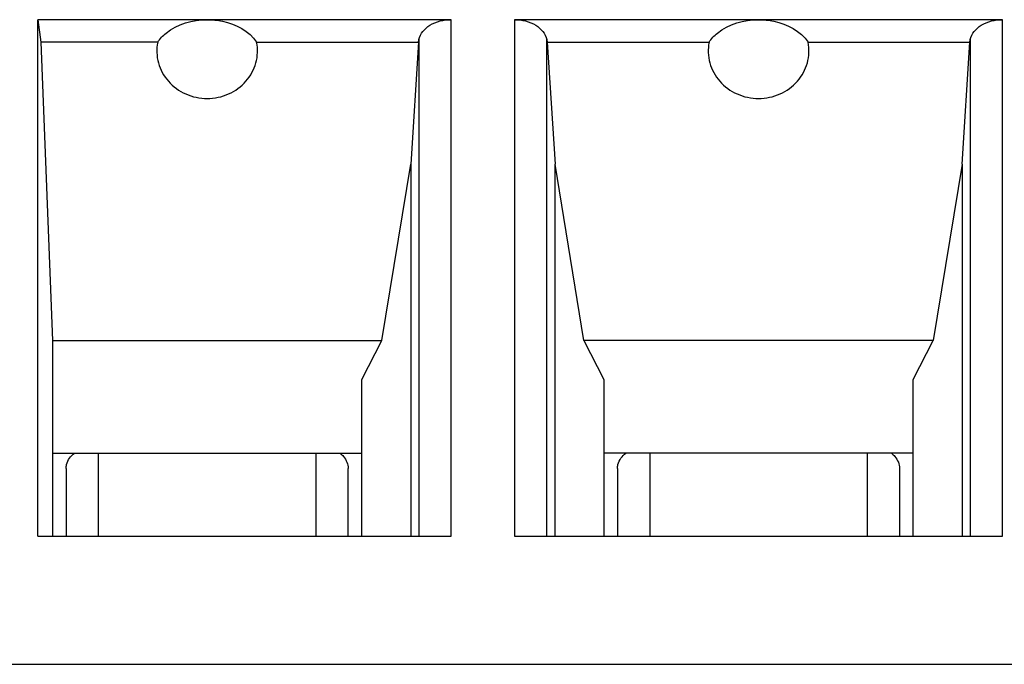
# Model space of a CAD drawing. Header units: millimetres. Extents: x 0 to 1980, y 0 to 1400.
# Tile 13 of 28: x 1161 to 1170, y 885 to 891. Entities that reach past the tile are written whole.
import ezdxf

# ---------------------------------------------------------------- set-up
doc = ezdxf.new("R2010")
doc.units = ezdxf.units.MM
doc.header["$LTSCALE"] = 108.9
doc.layers.get('0').update_dxf_attribs({"linetype": 'CONTINUOUS'})
doc.layers.add('00_COMPONENTS', color=7, linetype='CONTINUOUS')

msp = doc.modelspace()

# ---------------------------------------------------------------- linework, layer by layer
at = {"color": 7, "linetype": 'Continuous'}
msp.add_line((586.4767, 884.924), (1356.4767, 884.924), dxfattribs=at)
at = {"layer": '00_COMPONENTS', "color": 7, "linetype": 'Continuous'}
for p, q in [((1164.9649, 890.8647), (1161.1578, 890.8647)), ((1161.1578, 886.1035), (1161.1578, 890.8647)), ((1161.1578, 890.8647), (1161.1836, 890.6566)), ((1170.0449, 890.8647), (1165.5485, 890.8647)), ((1162.261, 890.6566), (1161.1836, 890.6566)), ((1161.1836, 890.6566), (1161.2917, 887.909)), ((1163.1724, 890.6566), (1164.6628, 890.6566)), ((1164.6628, 890.6566), (1164.5917, 889.5321)), ((1164.6628, 890.6566), (1164.6678, 890.6821)), ((1165.8456, 890.6821), (1165.8506, 890.6566)), ((1165.8506, 890.6566), (1167.341, 890.6566)), ((1165.8506, 890.6566), (1165.9217, 889.5321)), ((1168.2524, 890.6566), (1169.7428, 890.6566)), ((1169.6717, 889.5321), (1169.7428, 890.6566)), ((1169.7428, 890.6566), (1169.7478, 890.6821)), ((1164.3268, 887.909), (1164.5917, 889.5321)), ((1164.5917, 889.5321), (1164.5917, 886.1035)), ((1165.9217, 886.1035), (1165.9217, 889.5321)), ((1166.1866, 887.909), (1165.9217, 889.5321)), ((1169.6717, 889.5321), (1169.4068, 887.909)), ((1169.6717, 889.5321), (1169.6717, 886.1035)), ((1161.2917, 887.909), (1164.3268, 887.909)), ((1161.2917, 887.909), (1161.2917, 886.1035)), ((1164.1417, 887.5484), (1164.3268, 887.909)), ((1169.4068, 887.909), (1166.1866, 887.909)), ((1166.1866, 887.909), (1166.3717, 887.5484)), ((1169.2217, 887.5484), (1169.4068, 887.909)), ((1164.1417, 886.1035), (1164.1417, 887.5484)), ((1166.3717, 887.5484), (1166.3717, 886.1035)), ((1169.2217, 886.1035), (1169.2217, 887.5484)), ((1161.2917, 886.8695), (1164.1417, 886.8695)), ((1169.2217, 886.8695), (1166.3717, 886.8695)), ((1161.4167, 886.7281), (1161.4167, 886.1035)), ((1164.0167, 886.1035), (1164.0167, 886.7281)), ((1166.4967, 886.7281), (1166.4967, 886.1035)), ((1169.0967, 886.7281), (1169.0967, 886.1035)), ((1161.1578, 886.1035), (1164.9649, 886.1035)), ((1165.5485, 886.1035), (1170.0449, 886.1035))]:
    msp.add_line(p, q, dxfattribs=at)
at = {"layer": '00_COMPONENTS', "color": 9, "linetype": 'Continuous'}
for p, q in [((1164.9649, 886.1035), (1164.9649, 890.8647)), ((1165.5485, 890.8647), (1165.5485, 886.1035)), ((1170.0449, 886.1035), (1170.0449, 890.8647)), ((1164.6678, 890.6821), (1164.6678, 886.1035)), ((1165.8456, 886.1035), (1165.8456, 890.6821)), ((1169.7478, 890.6821), (1169.7478, 886.1035)), ((1161.7167, 886.1035), (1161.7167, 886.8695)), ((1163.7167, 886.8695), (1163.7167, 886.1035)), ((1166.7967, 886.1035), (1166.7967, 886.8695)), ((1168.7967, 886.8695), (1168.7967, 886.1035))]:
    msp.add_line(p, q, dxfattribs=at)
at = {"layer": '00_COMPONENTS', "color": 7, "linetype": 'Continuous'}
for points, knots in [([(1162.261, 890.6566), (1162.2816, 890.6888), (1162.4, 890.8161), (1162.5839, 890.8647), (1162.7167, 890.8647)], [0, 0, 0, 0, 0.223525, 1, 1, 1, 1]), ([(1162.7167, 890.8647), (1162.7641, 890.8647), (1162.9325, 890.8488), (1163.1062, 890.7603), (1163.1724, 890.6566)], [0, 0, 0, 0, 0.277962, 1, 1, 1, 1]), ([(1164.6678, 890.6821), (1164.6785, 890.7359), (1164.7713, 890.8391), (1164.8971, 890.8647), (1164.9649, 890.8647)], [0, 0, 0, 0, 0.447109, 1, 1, 1, 1]), ([(1165.5485, 890.8647), (1165.6163, 890.8647), (1165.7421, 890.8391), (1165.8349, 890.7359), (1165.8456, 890.6821)], [0, 0, 0, 0, 0.552891, 1, 1, 1, 1]), ([(1167.341, 890.6566), (1167.3616, 890.6888), (1167.48, 890.8161), (1167.6639, 890.8647), (1167.7967, 890.8647)], [0, 0, 0, 0, 0.223525, 1, 1, 1, 1]), ([(1167.7967, 890.8647), (1167.8441, 890.8647), (1168.0125, 890.8488), (1168.1862, 890.7603), (1168.2524, 890.6566)], [0, 0, 0, 0, 0.277962, 1, 1, 1, 1]), ([(1169.7478, 890.6821), (1169.7585, 890.7359), (1169.8513, 890.8391), (1169.9771, 890.8647), (1170.0449, 890.8647)], [0, 0, 0, 0, 0.447109, 1, 1, 1, 1]), ([(1162.261, 890.6566), (1162.2484, 890.5945), (1162.2527, 890.4614), (1162.3493, 890.286), (1162.5144, 890.1668), (1162.6494, 890.1389), (1162.7167, 890.1389)], [0, 0, 0, 0, 0.242859, 0.489075, 0.741936, 1, 1, 1, 1]), ([(1162.7167, 890.1389), (1162.784, 890.1389), (1162.919, 890.1668), (1163.0839, 890.2859), (1163.1807, 890.4613), (1163.185, 890.5945), (1163.1724, 890.6566)], [0, 0, 0, 0, 0.257931, 0.510727, 0.756966, 1, 1, 1, 1]), ([(1167.341, 890.6566), (1167.3284, 890.5945), (1167.3327, 890.4613), (1167.4295, 890.2859), (1167.5944, 890.1668), (1167.7294, 890.1389), (1167.7967, 890.1389)], [0, 0, 0, 0, 0.243034, 0.489273, 0.742069, 1, 1, 1, 1]), ([(1167.7967, 890.1389), (1167.864, 890.1389), (1167.999, 890.1668), (1168.1641, 890.286), (1168.2607, 890.4614), (1168.265, 890.5945), (1168.2524, 890.6566)], [0, 0, 0, 0, 0.258064, 0.510925, 0.757141, 1, 1, 1, 1]), ([(1161.4167, 886.7281), (1161.4167, 886.741), (1161.4237, 886.7959), (1161.4603, 886.8436), (1161.4931, 886.8695)], [0, 0, 0, 0, 0.23644, 1, 1, 1, 1]), ([(1163.9403, 886.8695), (1163.9521, 886.8602), (1163.992, 886.8232), (1164.0167, 886.7677), (1164.0167, 886.7281)], [0, 0, 0, 0, 0.274659, 1, 1, 1, 1]), ([(1166.4967, 886.7281), (1166.4967, 886.741), (1166.5037, 886.7959), (1166.5403, 886.8436), (1166.5731, 886.8695)], [0, 0, 0, 0, 0.23644, 1, 1, 1, 1]), ([(1169.0203, 886.8695), (1169.0321, 886.8602), (1169.072, 886.8232), (1169.0967, 886.7677), (1169.0967, 886.7281)], [0, 0, 0, 0, 0.274659, 1, 1, 1, 1])]:
    msp.add_open_spline(points, degree=3, knots=knots, dxfattribs=at)

doc.saveas('drawing.dxf')
